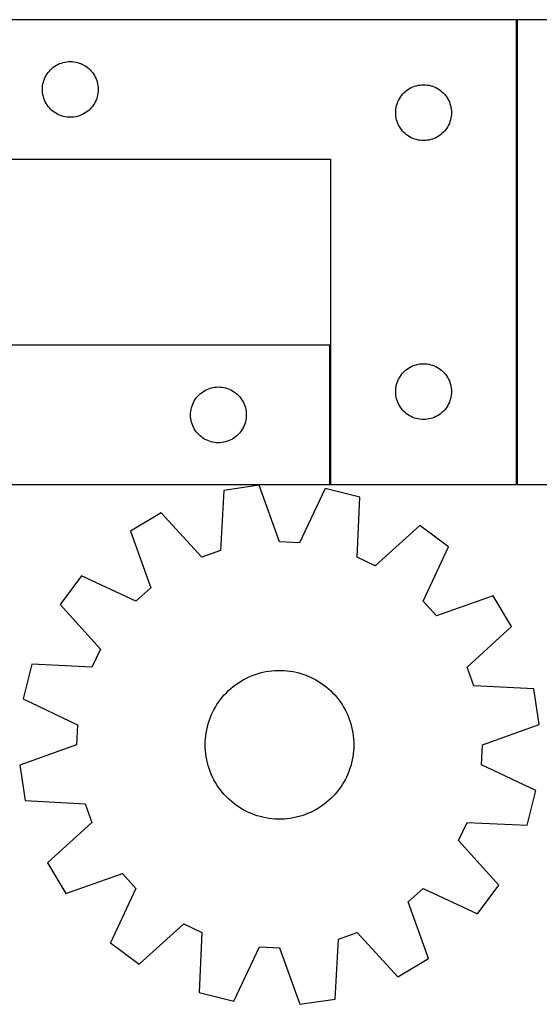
# Model space of a CAD drawing. Header units: millimetres. Extents: x 7 to 1238, y 7 to 2491.
# Tile 29 of 33: x 567 to 735, y 2173 to 2491. Entities that reach past the tile are written whole.
import ezdxf

# ---------------------------------------------------------------- set-up
doc = ezdxf.new("R2010")
doc.units = ezdxf.units.MM
doc.layers.add('COMMON', color=5, linetype='CONTINUOUS', true_color=0x0000ff)
doc.layers.add('CUT', color=7, linetype='CONTINUOUS', true_color=0x000000)

msp = doc.modelspace()

# ---------------------------------------------------------------- linework, layer by layer
at = {"layer": 'COMMON'}
for p, q in [((727.600042, 2341.146408), (727.600042, 2491.146408)), ((667.400036, 2341.146408), (667.400036, 2386.146408))]:
    msp.add_line(p, q, dxfattribs=at)
at = {"layer": 'CUT'}
for p, q in [((727.500036, 2491.146408), (547.500036, 2491.146408)), ((727.500036, 2341.146408), (727.500036, 2491.146408)), ((787.700042, 2491.146408), (727.700042, 2491.146408)), ((727.700042, 2491.146408), (727.700042, 2341.146408)), ((576.733478, 2474.58052), (577.136075, 2475.010369)), ((577.136075, 2475.010369), (577.565924, 2475.412966)), ((577.565924, 2475.412966), (578.021183, 2475.786588)), ((578.021183, 2475.786588), (578.499904, 2476.129635)), ((578.499904, 2476.129635), (579.000036, 2476.440637)), ((579.000036, 2476.440637), (579.519438, 2476.718263)), ((579.519438, 2476.718263), (580.055885, 2476.961324)), ((580.055885, 2476.961324), (580.607081, 2477.168779)), ((580.607081, 2477.168779), (581.170665, 2477.33974)), ((581.170665, 2477.33974), (581.744223, 2477.473476)), ((581.744223, 2477.473476), (582.3253, 2477.569412)), ((582.3253, 2477.569412), (582.911408, 2477.627138)), ((582.911408, 2477.627138), (583.500036, 2477.646408)), ((583.500036, 2477.646408), (584.088664, 2477.627138)), ((584.088664, 2477.627138), (584.674772, 2477.569412)), ((584.674772, 2477.569412), (585.255849, 2477.473476)), ((585.255849, 2477.473476), (585.829407, 2477.33974)), ((585.829407, 2477.33974), (586.392991, 2477.168779)), ((586.392991, 2477.168779), (586.944187, 2476.961324)), ((586.944187, 2476.961324), (587.480634, 2476.718263)), ((587.480634, 2476.718263), (588.000036, 2476.440637)), ((588.000036, 2476.440637), (588.500168, 2476.129635)), ((588.500168, 2476.129635), (588.978889, 2475.786588)), ((588.978889, 2475.786588), (589.434148, 2475.412966)), ((589.434148, 2475.412966), (589.863997, 2475.010369)), ((589.863997, 2475.010369), (590.266594, 2474.58052)), ((574.977665, 2471.539363), (575.18512, 2472.090559)), ((575.18512, 2472.090559), (575.428181, 2472.627006)), ((575.428181, 2472.627006), (575.705807, 2473.146408)), ((575.705807, 2473.146408), (576.016809, 2473.64654)), ((576.016809, 2473.64654), (576.359856, 2474.125261)), ((576.359856, 2474.125261), (576.733478, 2474.58052)), ((590.266594, 2474.58052), (590.640216, 2474.125261)), ((590.640216, 2474.125261), (590.983263, 2473.64654)), ((590.983263, 2473.64654), (591.294265, 2473.146408)), ((591.294265, 2473.146408), (591.571891, 2472.627006)), ((591.571891, 2472.627006), (591.814952, 2472.090559)), ((591.814952, 2472.090559), (592.022407, 2471.539363)), ((574.500036, 2468.646408), (574.519306, 2469.235036)), ((574.519306, 2468.05778), (574.500036, 2468.646408)), ((574.519306, 2469.235036), (574.577032, 2469.821144)), ((574.577032, 2469.821144), (574.672968, 2470.402221)), ((574.672968, 2470.402221), (574.806704, 2470.975779)), ((574.806704, 2470.975779), (574.977665, 2471.539363)), ((592.022407, 2471.539363), (592.193368, 2470.975779)), ((592.193368, 2470.975779), (592.327104, 2470.402221)), ((592.327104, 2470.402221), (592.42304, 2469.821144)), ((592.42304, 2469.821144), (592.480766, 2469.235036)), ((592.480766, 2469.235036), (592.500036, 2468.646408)), ((592.500036, 2468.646408), (592.480766, 2468.05778)), ((692.021183, 2468.286588), (692.499904, 2468.629635)), ((692.499904, 2468.629635), (693.000036, 2468.940637)), ((693.000036, 2468.940637), (693.519438, 2469.218263)), ((693.519438, 2469.218263), (694.055885, 2469.461324)), ((694.055885, 2469.461324), (694.607081, 2469.668779)), ((694.607081, 2469.668779), (695.170665, 2469.83974)), ((695.170665, 2469.83974), (695.744223, 2469.973476)), ((695.744223, 2469.973476), (696.3253, 2470.069412)), ((696.3253, 2470.069412), (696.911408, 2470.127138)), ((696.911408, 2470.127138), (697.500036, 2470.146408)), ((697.500036, 2470.146408), (698.088664, 2470.127138)), ((698.088664, 2470.127138), (698.674772, 2470.069412)), ((698.674772, 2470.069412), (699.255849, 2469.973476)), ((699.255849, 2469.973476), (699.829407, 2469.83974)), ((699.829407, 2469.83974), (700.392991, 2469.668779)), ((700.392991, 2469.668779), (700.944187, 2469.461324)), ((700.944187, 2469.461324), (701.480634, 2469.218263)), ((701.480634, 2469.218263), (702.000036, 2468.940637)), ((702.000036, 2468.940637), (702.500168, 2468.629635)), ((702.500168, 2468.629635), (702.978889, 2468.286588)), ((574.577032, 2467.471672), (574.519306, 2468.05778)), ((574.672968, 2466.890595), (574.577032, 2467.471672)), ((574.806704, 2466.317037), (574.672968, 2466.890595)), ((574.977665, 2465.753453), (574.806704, 2466.317037)), ((575.18512, 2465.202257), (574.977665, 2465.753453)), ((592.022407, 2465.753453), (591.814952, 2465.202257)), ((592.193368, 2466.317037), (592.022407, 2465.753453)), ((592.327104, 2466.890595), (592.193368, 2466.317037)), ((592.42304, 2467.471672), (592.327104, 2466.890595)), ((592.480766, 2468.05778), (592.42304, 2467.471672)), ((689.428181, 2465.127006), (689.705807, 2465.646408)), ((689.705807, 2465.646408), (690.016809, 2466.14654)), ((690.016809, 2466.14654), (690.359856, 2466.625261)), ((690.359856, 2466.625261), (690.733478, 2467.08052)), ((690.733478, 2467.08052), (691.136075, 2467.510369)), ((691.136075, 2467.510369), (691.565924, 2467.912966)), ((691.565924, 2467.912966), (692.021183, 2468.286588)), ((702.978889, 2468.286588), (703.434148, 2467.912966)), ((703.434148, 2467.912966), (703.863997, 2467.510369)), ((703.863997, 2467.510369), (704.266594, 2467.08052)), ((704.266594, 2467.08052), (704.640216, 2466.625261)), ((704.640216, 2466.625261), (704.983263, 2466.14654)), ((704.983263, 2466.14654), (705.294265, 2465.646408)), ((705.294265, 2465.646408), (705.571891, 2465.127006)), ((575.428181, 2464.66581), (575.18512, 2465.202257)), ((575.705807, 2464.146408), (575.428181, 2464.66581)), ((576.016809, 2463.646276), (575.705807, 2464.146408)), ((576.359856, 2463.167555), (576.016809, 2463.646276)), ((576.733478, 2462.712296), (576.359856, 2463.167555)), ((577.136075, 2462.282447), (576.733478, 2462.712296)), ((577.565924, 2461.87985), (577.136075, 2462.282447)), ((589.863997, 2462.282447), (589.434148, 2461.87985)), ((590.266594, 2462.712296), (589.863997, 2462.282447)), ((590.640216, 2463.167555), (590.266594, 2462.712296)), ((590.983263, 2463.646276), (590.640216, 2463.167555)), ((591.294265, 2464.146408), (590.983263, 2463.646276)), ((591.571891, 2464.66581), (591.294265, 2464.146408)), ((591.814952, 2465.202257), (591.571891, 2464.66581)), ((688.519306, 2461.735036), (688.577032, 2462.321144)), ((688.577032, 2462.321144), (688.672968, 2462.902221)), ((688.672968, 2462.902221), (688.806704, 2463.475779)), ((688.806704, 2463.475779), (688.977665, 2464.039363)), ((688.977665, 2464.039363), (689.18512, 2464.590559)), ((689.18512, 2464.590559), (689.428181, 2465.127006)), ((705.571891, 2465.127006), (705.814952, 2464.590559)), ((705.814952, 2464.590559), (706.022407, 2464.039363)), ((706.022407, 2464.039363), (706.193368, 2463.475779)), ((706.193368, 2463.475779), (706.327104, 2462.902221)), ((706.327104, 2462.902221), (706.42304, 2462.321144)), ((706.42304, 2462.321144), (706.480766, 2461.735036)), ((578.021183, 2461.506228), (577.565924, 2461.87985)), ((578.499904, 2461.163181), (578.021183, 2461.506228)), ((579.000036, 2460.852179), (578.499904, 2461.163181)), ((579.519438, 2460.574553), (579.000036, 2460.852179)), ((580.055885, 2460.331492), (579.519438, 2460.574553)), ((580.607081, 2460.124037), (580.055885, 2460.331492)), ((581.170665, 2459.953076), (580.607081, 2460.124037)), ((581.744223, 2459.81934), (581.170665, 2459.953076)), ((582.3253, 2459.723404), (581.744223, 2459.81934)), ((582.911408, 2459.665678), (582.3253, 2459.723404)), ((583.500036, 2459.646408), (582.911408, 2459.665678)), ((584.088664, 2459.665678), (583.500036, 2459.646408)), ((584.674772, 2459.723404), (584.088664, 2459.665678)), ((585.255849, 2459.81934), (584.674772, 2459.723404)), ((585.829407, 2459.953076), (585.255849, 2459.81934)), ((586.392991, 2460.124037), (585.829407, 2459.953076)), ((586.944187, 2460.331492), (586.392991, 2460.124037)), ((587.480634, 2460.574553), (586.944187, 2460.331492)), ((588.000036, 2460.852179), (587.480634, 2460.574553)), ((588.500168, 2461.163181), (588.000036, 2460.852179)), ((588.978889, 2461.506228), (588.500168, 2461.163181)), ((589.434148, 2461.87985), (588.978889, 2461.506228)), ((688.500036, 2461.146408), (688.519306, 2461.735036)), ((688.519306, 2460.55778), (688.500036, 2461.146408)), ((688.577032, 2459.971672), (688.519306, 2460.55778)), ((688.672968, 2459.390595), (688.577032, 2459.971672)), ((688.806704, 2458.817037), (688.672968, 2459.390595)), ((706.327104, 2459.390595), (706.193368, 2458.817037)), ((706.42304, 2459.971672), (706.327104, 2459.390595)), ((706.480766, 2460.55778), (706.42304, 2459.971672)), ((706.480766, 2461.735036), (706.500036, 2461.146408)), ((706.500036, 2461.146408), (706.480766, 2460.55778)), ((688.977665, 2458.253453), (688.806704, 2458.817037)), ((689.18512, 2457.702257), (688.977665, 2458.253453)), ((689.428181, 2457.16581), (689.18512, 2457.702257)), ((689.705807, 2456.646408), (689.428181, 2457.16581)), ((690.016809, 2456.146276), (689.705807, 2456.646408)), ((690.359856, 2455.667555), (690.016809, 2456.146276)), ((704.983263, 2456.146276), (704.640216, 2455.667555)), ((705.294265, 2456.646408), (704.983263, 2456.146276)), ((705.571891, 2457.16581), (705.294265, 2456.646408)), ((705.814952, 2457.702257), (705.571891, 2457.16581)), ((706.022407, 2458.253453), (705.814952, 2457.702257)), ((706.193368, 2458.817037), (706.022407, 2458.253453)), ((690.733478, 2455.212296), (690.359856, 2455.667555)), ((691.136075, 2454.782447), (690.733478, 2455.212296)), ((691.565924, 2454.37985), (691.136075, 2454.782447)), ((692.021183, 2454.006228), (691.565924, 2454.37985)), ((692.499904, 2453.663181), (692.021183, 2454.006228)), ((693.000036, 2453.352179), (692.499904, 2453.663181)), ((693.519438, 2453.074553), (693.000036, 2453.352179)), ((694.055885, 2452.831492), (693.519438, 2453.074553)), ((694.607081, 2452.624037), (694.055885, 2452.831492)), ((695.170665, 2452.453076), (694.607081, 2452.624037)), ((700.392991, 2452.624037), (699.829407, 2452.453076)), ((700.944187, 2452.831492), (700.392991, 2452.624037)), ((701.480634, 2453.074553), (700.944187, 2452.831492)), ((702.000036, 2453.352179), (701.480634, 2453.074553)), ((702.500168, 2453.663181), (702.000036, 2453.352179)), ((702.978889, 2454.006228), (702.500168, 2453.663181)), ((703.434148, 2454.37985), (702.978889, 2454.006228)), ((703.863997, 2454.782447), (703.434148, 2454.37985)), ((704.266594, 2455.212296), (703.863997, 2454.782447)), ((704.640216, 2455.667555), (704.266594, 2455.212296)), ((695.744223, 2452.31934), (695.170665, 2452.453076)), ((696.3253, 2452.223404), (695.744223, 2452.31934)), ((696.911408, 2452.165678), (696.3253, 2452.223404)), ((697.500036, 2452.146408), (696.911408, 2452.165678)), ((698.088664, 2452.165678), (697.500036, 2452.146408)), ((698.674772, 2452.223404), (698.088664, 2452.165678)), ((699.255849, 2452.31934), (698.674772, 2452.223404)), ((699.829407, 2452.453076), (699.255849, 2452.31934)), ((547.500036, 2446.146408), (667.500036, 2446.146408)), ((667.500036, 2446.146408), (667.500036, 2341.146408)), ((667.30003, 2386.146408), (547.30003, 2386.146408)), ((667.30003, 2341.146408), (667.30003, 2386.146408)), ((693.519438, 2379.218263), (694.055885, 2379.461324)), ((694.055885, 2379.461324), (694.607081, 2379.668779)), ((694.607081, 2379.668779), (695.170665, 2379.83974)), ((695.170665, 2379.83974), (695.744223, 2379.973476)), ((695.744223, 2379.973476), (696.3253, 2380.069412)), ((696.3253, 2380.069412), (696.911408, 2380.127138)), ((696.911408, 2380.127138), (697.500036, 2380.146408)), ((697.500036, 2380.146408), (698.088664, 2380.127138)), ((698.088664, 2380.127138), (698.674772, 2380.069412)), ((698.674772, 2380.069412), (699.255849, 2379.973476)), ((699.255849, 2379.973476), (699.829407, 2379.83974)), ((699.829407, 2379.83974), (700.392991, 2379.668779)), ((700.392991, 2379.668779), (700.944187, 2379.461324)), ((700.944187, 2379.461324), (701.480634, 2379.218263)), ((690.016809, 2376.14654), (690.359856, 2376.625261)), ((690.359856, 2376.625261), (690.733478, 2377.08052)), ((690.733478, 2377.08052), (691.136075, 2377.510369)), ((691.136075, 2377.510369), (691.565924, 2377.912966)), ((691.565924, 2377.912966), (692.021183, 2378.286588)), ((692.021183, 2378.286588), (692.499904, 2378.629635)), ((692.499904, 2378.629635), (693.000036, 2378.940637)), ((693.000036, 2378.940637), (693.519438, 2379.218263)), ((701.480634, 2379.218263), (702.000036, 2378.940637)), ((702.000036, 2378.940637), (702.500168, 2378.629635)), ((702.500168, 2378.629635), (702.978889, 2378.286588)), ((702.978889, 2378.286588), (703.434148, 2377.912966)), ((703.434148, 2377.912966), (703.863997, 2377.510369)), ((703.863997, 2377.510369), (704.266594, 2377.08052)), ((704.266594, 2377.08052), (704.640216, 2376.625261)), ((704.640216, 2376.625261), (704.983263, 2376.14654)), ((688.672968, 2372.902221), (688.806704, 2373.475779)), ((688.806704, 2373.475779), (688.977665, 2374.039363)), ((688.977665, 2374.039363), (689.18512, 2374.590559)), ((689.18512, 2374.590559), (689.428181, 2375.127006)), ((689.428181, 2375.127006), (689.705807, 2375.646408)), ((689.705807, 2375.646408), (690.016809, 2376.14654)), ((704.983263, 2376.14654), (705.294265, 2375.646408)), ((705.294265, 2375.646408), (705.571891, 2375.127006)), ((705.571891, 2375.127006), (705.814952, 2374.590559)), ((705.814952, 2374.590559), (706.022407, 2374.039363)), ((706.022407, 2374.039363), (706.193368, 2373.475779)), ((706.193368, 2373.475779), (706.327104, 2372.902221)), ((624.533472, 2369.58052), (624.936069, 2370.010369)), ((624.936069, 2370.010369), (625.365918, 2370.412966)), ((625.365918, 2370.412966), (625.821177, 2370.786588)), ((625.821177, 2370.786588), (626.299898, 2371.129635)), ((626.299898, 2371.129635), (626.80003, 2371.440637)), ((626.80003, 2371.440637), (627.319432, 2371.718263)), ((627.319432, 2371.718263), (627.855879, 2371.961324)), ((627.855879, 2371.961324), (628.407075, 2372.168779)), ((628.407075, 2372.168779), (628.970659, 2372.33974)), ((628.970659, 2372.33974), (629.544217, 2372.473476)), ((629.544217, 2372.473476), (630.125294, 2372.569412)), ((630.125294, 2372.569412), (630.711402, 2372.627138)), ((630.711402, 2372.627138), (631.30003, 2372.646408)), ((631.30003, 2372.646408), (631.888658, 2372.627138)), ((631.888658, 2372.627138), (632.474766, 2372.569412)), ((632.474766, 2372.569412), (633.055843, 2372.473476)), ((633.055843, 2372.473476), (633.629401, 2372.33974)), ((633.629401, 2372.33974), (634.192985, 2372.168779)), ((634.192985, 2372.168779), (634.744181, 2371.961324)), ((634.744181, 2371.961324), (635.280628, 2371.718263)), ((635.280628, 2371.718263), (635.80003, 2371.440637)), ((635.80003, 2371.440637), (636.300162, 2371.129635)), ((636.300162, 2371.129635), (636.778883, 2370.786588)), ((636.778883, 2370.786588), (637.234142, 2370.412966)), ((637.234142, 2370.412966), (637.663991, 2370.010369)), ((637.663991, 2370.010369), (638.066588, 2369.58052)), ((688.500036, 2371.146408), (688.519306, 2371.735036)), ((688.519306, 2370.55778), (688.500036, 2371.146408)), ((688.519306, 2371.735036), (688.577032, 2372.321144)), ((688.577032, 2369.971672), (688.519306, 2370.55778)), ((688.577032, 2372.321144), (688.672968, 2372.902221)), ((688.672968, 2369.390595), (688.577032, 2369.971672)), ((706.327104, 2372.902221), (706.42304, 2372.321144)), ((706.42304, 2369.971672), (706.327104, 2369.390595)), ((706.42304, 2372.321144), (706.480766, 2371.735036)), ((706.480766, 2370.55778), (706.42304, 2369.971672)), ((706.480766, 2371.735036), (706.500036, 2371.146408)), ((706.500036, 2371.146408), (706.480766, 2370.55778)), ((622.777659, 2366.539363), (622.985114, 2367.090559)), ((622.985114, 2367.090559), (623.228175, 2367.627006)), ((623.228175, 2367.627006), (623.505801, 2368.146408)), ((623.505801, 2368.146408), (623.816803, 2368.64654)), ((623.816803, 2368.64654), (624.15985, 2369.125261)), ((624.15985, 2369.125261), (624.533472, 2369.58052)), ((638.066588, 2369.58052), (638.44021, 2369.125261)), ((638.44021, 2369.125261), (638.783257, 2368.64654)), ((638.783257, 2368.64654), (639.094259, 2368.146408)), ((639.094259, 2368.146408), (639.371885, 2367.627006)), ((639.371885, 2367.627006), (639.614946, 2367.090559)), ((639.614946, 2367.090559), (639.822401, 2366.539363)), ((688.806704, 2368.817037), (688.672968, 2369.390595)), ((688.977665, 2368.253453), (688.806704, 2368.817037)), ((689.18512, 2367.702257), (688.977665, 2368.253453)), ((689.428181, 2367.16581), (689.18512, 2367.702257)), ((689.705807, 2366.646408), (689.428181, 2367.16581)), ((705.571891, 2367.16581), (705.294265, 2366.646408)), ((705.814952, 2367.702257), (705.571891, 2367.16581)), ((706.022407, 2368.253453), (705.814952, 2367.702257)), ((706.193368, 2368.817037), (706.022407, 2368.253453)), ((706.327104, 2369.390595), (706.193368, 2368.817037)), ((622.30003, 2363.646408), (622.3193, 2364.235036)), ((622.3193, 2363.05778), (622.30003, 2363.646408)), ((622.3193, 2364.235036), (622.377026, 2364.821144)), ((622.377026, 2364.821144), (622.472962, 2365.402221)), ((622.472962, 2365.402221), (622.606698, 2365.975779)), ((622.606698, 2365.975779), (622.777659, 2366.539363)), ((639.822401, 2366.539363), (639.993362, 2365.975779)), ((639.993362, 2365.975779), (640.127098, 2365.402221)), ((640.127098, 2365.402221), (640.223034, 2364.821144)), ((640.223034, 2364.821144), (640.28076, 2364.235036)), ((640.28076, 2364.235036), (640.30003, 2363.646408)), ((640.30003, 2363.646408), (640.28076, 2363.05778)), ((690.016809, 2366.146276), (689.705807, 2366.646408)), ((690.359856, 2365.667555), (690.016809, 2366.146276)), ((690.733478, 2365.212296), (690.359856, 2365.667555)), ((691.136075, 2364.782447), (690.733478, 2365.212296)), ((691.565924, 2364.37985), (691.136075, 2364.782447)), ((692.021183, 2364.006228), (691.565924, 2364.37985)), ((692.499904, 2363.663181), (692.021183, 2364.006228)), ((693.000036, 2363.352179), (692.499904, 2363.663181)), ((702.500168, 2363.663181), (702.000036, 2363.352179)), ((702.978889, 2364.006228), (702.500168, 2363.663181)), ((703.434148, 2364.37985), (702.978889, 2364.006228)), ((703.863997, 2364.782447), (703.434148, 2364.37985)), ((704.266594, 2365.212296), (703.863997, 2364.782447)), ((704.640216, 2365.667555), (704.266594, 2365.212296)), ((704.983263, 2366.146276), (704.640216, 2365.667555)), ((705.294265, 2366.646408), (704.983263, 2366.146276)), ((622.377026, 2362.471672), (622.3193, 2363.05778)), ((622.472962, 2361.890595), (622.377026, 2362.471672)), ((622.606698, 2361.317037), (622.472962, 2361.890595)), ((622.777659, 2360.753453), (622.606698, 2361.317037)), ((622.985114, 2360.202257), (622.777659, 2360.753453)), ((639.822401, 2360.753453), (639.614946, 2360.202257)), ((639.993362, 2361.317037), (639.822401, 2360.753453)), ((640.127098, 2361.890595), (639.993362, 2361.317037)), ((640.223034, 2362.471672), (640.127098, 2361.890595)), ((640.28076, 2363.05778), (640.223034, 2362.471672)), ((693.519438, 2363.074553), (693.000036, 2363.352179)), ((694.055885, 2362.831492), (693.519438, 2363.074553)), ((694.607081, 2362.624037), (694.055885, 2362.831492)), ((695.170665, 2362.453076), (694.607081, 2362.624037)), ((695.744223, 2362.31934), (695.170665, 2362.453076)), ((696.3253, 2362.223404), (695.744223, 2362.31934)), ((696.911408, 2362.165678), (696.3253, 2362.223404)), ((697.500036, 2362.146408), (696.911408, 2362.165678)), ((698.088664, 2362.165678), (697.500036, 2362.146408)), ((698.674772, 2362.223404), (698.088664, 2362.165678)), ((699.255849, 2362.31934), (698.674772, 2362.223404)), ((699.829407, 2362.453076), (699.255849, 2362.31934)), ((700.392991, 2362.624037), (699.829407, 2362.453076)), ((700.944187, 2362.831492), (700.392991, 2362.624037)), ((701.480634, 2363.074553), (700.944187, 2362.831492)), ((702.000036, 2363.352179), (701.480634, 2363.074553)), ((623.228175, 2359.66581), (622.985114, 2360.202257)), ((623.505801, 2359.146408), (623.228175, 2359.66581)), ((623.816803, 2358.646276), (623.505801, 2359.146408)), ((624.15985, 2358.167555), (623.816803, 2358.646276)), ((624.533472, 2357.712296), (624.15985, 2358.167555)), ((624.936069, 2357.282447), (624.533472, 2357.712296)), ((625.365918, 2356.87985), (624.936069, 2357.282447)), ((637.663991, 2357.282447), (637.234142, 2356.87985)), ((638.066588, 2357.712296), (637.663991, 2357.282447)), ((638.44021, 2358.167555), (638.066588, 2357.712296)), ((638.783257, 2358.646276), (638.44021, 2358.167555)), ((639.094259, 2359.146408), (638.783257, 2358.646276)), ((639.371885, 2359.66581), (639.094259, 2359.146408)), ((639.614946, 2360.202257), (639.371885, 2359.66581)), ((625.821177, 2356.506228), (625.365918, 2356.87985)), ((626.299898, 2356.163181), (625.821177, 2356.506228)), ((626.80003, 2355.852179), (626.299898, 2356.163181)), ((627.319432, 2355.574553), (626.80003, 2355.852179)), ((627.855879, 2355.331492), (627.319432, 2355.574553)), ((628.407075, 2355.124037), (627.855879, 2355.331492)), ((628.970659, 2354.953076), (628.407075, 2355.124037)), ((629.544217, 2354.81934), (628.970659, 2354.953076)), ((630.125294, 2354.723404), (629.544217, 2354.81934)), ((630.711402, 2354.665678), (630.125294, 2354.723404)), ((631.30003, 2354.646408), (630.711402, 2354.665678)), ((631.888658, 2354.665678), (631.30003, 2354.646408)), ((632.474766, 2354.723404), (631.888658, 2354.665678)), ((633.055843, 2354.81934), (632.474766, 2354.723404)), ((633.629401, 2354.953076), (633.055843, 2354.81934)), ((634.192985, 2355.124037), (633.629401, 2354.953076)), ((634.744181, 2355.331492), (634.192985, 2355.124037)), ((635.280628, 2355.574553), (634.744181, 2355.331492)), ((635.80003, 2355.852179), (635.280628, 2355.574553)), ((636.300162, 2356.163181), (635.80003, 2355.852179)), ((636.778883, 2356.506228), (636.300162, 2356.163181)), ((637.234142, 2356.87985), (636.778883, 2356.506228)), ((487.30003, 2341.146408), (667.30003, 2341.146408)), ((633.003341, 2339.25368), (631.985858, 2319.904077)), ((644.414746, 2340.946402), (633.003341, 2339.25368)), ((651.00531, 2322.725346), (644.414746, 2340.946402)), ((665.772198, 2339.897178), (657.427393, 2322.409849)), ((676.962738, 2337.094093), (665.772198, 2339.897178)), ((667.500036, 2341.146408), (727.500036, 2341.146408)), ((727.700042, 2341.146408), (907.700042, 2341.146408)), ((676.078729, 2317.737933), (676.962738, 2337.094093)), ((612.870108, 2332.049894), (602.975121, 2326.119067)), ((625.931892, 2317.737933), (612.870108, 2332.049894)), ((602.975121, 2326.119067), (609.439862, 2307.852991)), ((696.292929, 2327.951594), (681.891224, 2314.988827)), ((705.558946, 2321.079447), (696.292929, 2327.951594)), ((657.427393, 2322.409849), (651.00531, 2322.725346)), ((631.985858, 2319.904077), (625.931892, 2317.737933)), ((697.334946, 2303.534982), (705.558946, 2321.079447)), ((681.891224, 2314.988827), (676.078729, 2317.737933)), ((587.131209, 2311.758982), (580.259062, 2302.492965)), ((604.675674, 2303.534982), (587.131209, 2311.758982)), ((609.439862, 2307.852991), (604.675674, 2303.534982)), ((701.652955, 2298.770794), (697.334946, 2303.534982)), ((719.919031, 2305.235535), (701.652955, 2298.770794)), ((725.849858, 2295.340548), (719.919031, 2305.235535)), ((580.259062, 2302.492965), (593.221829, 2288.09126)), ((711.537897, 2282.278765), (725.849858, 2295.340548)), ((593.221829, 2288.09126), (590.472723, 2282.278765)), ((571.116563, 2283.162774), (568.313478, 2271.972234)), ((590.472723, 2282.278765), (571.116563, 2283.162774)), ((646.623634, 2280.801975), (647.589754, 2280.961061)), ((647.589754, 2280.961061), (648.561558, 2281.080607)), ((648.561558, 2281.080607), (649.53743, 2281.160415)), ((649.53743, 2281.160415), (650.515745, 2281.200352)), ((650.515745, 2281.200352), (651.494875, 2281.200352)), ((651.494875, 2281.200352), (652.47319, 2281.160415)), ((652.47319, 2281.160415), (653.449062, 2281.080607)), ((653.449062, 2281.080607), (654.420866, 2280.961061)), ((654.420866, 2280.961061), (655.386986, 2280.801975)), ((713.704041, 2276.224798), (711.537897, 2282.278765)), ((638.444478, 2277.655909), (639.289081, 2278.151228)), ((639.289081, 2278.151228), (640.153184, 2278.611685)), ((640.153184, 2278.611685), (641.03535, 2279.036514)), ((641.03535, 2279.036514), (641.934109, 2279.425007)), ((641.934109, 2279.425007), (642.847967, 2279.776517)), ((642.847967, 2279.776517), (643.775401, 2280.09046)), ((643.775401, 2280.09046), (644.71487, 2280.366312)), ((644.71487, 2280.366312), (645.664808, 2280.603616)), ((645.664808, 2280.603616), (646.623634, 2280.801975)), ((655.386986, 2280.801975), (656.345812, 2280.603616)), ((656.345812, 2280.603616), (657.29575, 2280.366312)), ((657.29575, 2280.366312), (658.235219, 2280.09046)), ((658.235219, 2280.09046), (659.162653, 2279.776517)), ((659.162653, 2279.776517), (660.076511, 2279.425007)), ((660.076511, 2279.425007), (660.97527, 2279.036514)), ((660.97527, 2279.036514), (661.857436, 2278.611685)), ((661.857436, 2278.611685), (662.721539, 2278.151228)), ((662.721539, 2278.151228), (663.566142, 2277.655909)), ((633.862534, 2274.00193), (634.561909, 2274.687181)), ((634.561909, 2274.687181), (635.288652, 2275.343336)), ((635.288652, 2275.343336), (636.041555, 2275.969302)), ((636.041555, 2275.969302), (636.819363, 2276.564037)), ((636.819363, 2276.564037), (637.620782, 2277.126551)), ((637.620782, 2277.126551), (638.444478, 2277.655909)), ((663.566142, 2277.655909), (664.389838, 2277.126551)), ((664.389838, 2277.126551), (665.191257, 2276.564037)), ((665.191257, 2276.564037), (665.969065, 2275.969302)), ((665.969065, 2275.969302), (666.721968, 2275.343336)), ((666.721968, 2275.343336), (667.448711, 2274.687181)), ((667.448711, 2274.687181), (668.148086, 2274.00193)), ((733.053644, 2275.207315), (713.704041, 2276.224798)), ((734.746366, 2263.79591), (733.053644, 2275.207315)), ((568.313478, 2271.972234), (585.800807, 2263.627429)), ((631.361275, 2270.993453), (631.94002, 2271.78323)), ((631.94002, 2271.78323), (632.550497, 2272.548745)), ((632.550497, 2272.548745), (633.191691, 2273.288722)), ((633.191691, 2273.288722), (633.862534, 2274.00193)), ((668.148086, 2274.00193), (668.818929, 2273.288722)), ((668.818929, 2273.288722), (669.460123, 2272.548745)), ((669.460123, 2272.548745), (670.0706, 2271.78323)), ((670.0706, 2271.78323), (670.649345, 2270.993453)), ((629.382057, 2267.618556), (629.824792, 2268.491872)), ((629.824792, 2268.491872), (630.30278, 2269.346403)), ((630.30278, 2269.346403), (630.815225, 2270.180726)), ((630.815225, 2270.180726), (631.361275, 2270.993453)), ((670.649345, 2270.993453), (671.195395, 2270.180726)), ((671.195395, 2270.180726), (671.70784, 2269.346403)), ((671.70784, 2269.346403), (672.185828, 2268.491872)), ((672.185828, 2268.491872), (672.628563, 2267.618556)), ((628.272438, 2264.900573), (628.605234, 2265.821411)), ((628.605234, 2265.821411), (628.975312, 2266.727908)), ((628.975312, 2266.727908), (629.382057, 2267.618556)), ((672.628563, 2267.618556), (673.035308, 2266.727908)), ((673.035308, 2266.727908), (673.405387, 2265.821411)), ((673.405387, 2265.821411), (673.738182, 2264.900573)), ((585.800807, 2263.627429), (585.48531, 2257.205346)), ((627.324211, 2261.104773), (627.50297, 2262.067447)), ((627.50297, 2262.067447), (627.720847, 2263.022028)), ((627.720847, 2263.022028), (627.977479, 2263.966927)), ((627.977479, 2263.966927), (628.272438, 2264.900573)), ((673.738182, 2264.900573), (674.033141, 2263.966927)), ((674.033141, 2263.966927), (674.289773, 2263.022028)), ((674.289773, 2263.022028), (674.50765, 2262.067447)), ((674.50765, 2262.067447), (674.686409, 2261.104773)), ((716.52531, 2257.205346), (734.746366, 2263.79591)), ((627.025283, 2258.184272), (627.085168, 2259.161569)), ((627.085168, 2259.161569), (627.184866, 2260.13561)), ((627.184866, 2260.13561), (627.324211, 2261.104773)), ((674.686409, 2261.104773), (674.825754, 2260.13561)), ((674.825754, 2260.13561), (674.925452, 2259.161569)), ((674.925452, 2259.161569), (674.985337, 2258.184272)), ((585.48531, 2257.205346), (567.264254, 2250.614782)), ((627.00531, 2257.205346), (627.025283, 2258.184272)), ((627.025283, 2256.22642), (627.00531, 2257.205346)), ((627.085168, 2255.249123), (627.025283, 2256.22642)), ((674.985337, 2256.22642), (674.925452, 2255.249123)), ((674.985337, 2258.184272), (675.00531, 2257.205346)), ((675.00531, 2257.205346), (674.985337, 2256.22642)), ((716.209813, 2250.783263), (716.52531, 2257.205346)), ((627.184866, 2254.275082), (627.085168, 2255.249123)), ((627.324211, 2253.305919), (627.184866, 2254.275082)), ((627.50297, 2252.343245), (627.324211, 2253.305919)), ((674.686409, 2253.305919), (674.50765, 2252.343245)), ((674.825754, 2254.275082), (674.686409, 2253.305919)), ((674.925452, 2255.249123), (674.825754, 2254.275082)), ((567.264254, 2250.614782), (568.956976, 2239.203377)), ((627.720847, 2251.388664), (627.50297, 2252.343245)), ((627.977479, 2250.443765), (627.720847, 2251.388664)), ((628.272438, 2249.510119), (627.977479, 2250.443765)), ((628.605234, 2248.589281), (628.272438, 2249.510119)), ((673.738182, 2249.510119), (673.405387, 2248.589281)), ((674.033141, 2250.443765), (673.738182, 2249.510119)), ((674.289773, 2251.388664), (674.033141, 2250.443765)), ((674.50765, 2252.343245), (674.289773, 2251.388664)), ((733.697142, 2242.438459), (716.209813, 2250.783263)), ((628.975312, 2247.682784), (628.605234, 2248.589281)), ((629.382057, 2246.792136), (628.975312, 2247.682784)), ((629.824792, 2245.91882), (629.382057, 2246.792136)), ((672.628563, 2246.792136), (672.185828, 2245.91882)), ((673.035308, 2247.682784), (672.628563, 2246.792136)), ((673.405387, 2248.589281), (673.035308, 2247.682784)), ((630.30278, 2245.06429), (629.824792, 2245.91882)), ((630.815225, 2244.229966), (630.30278, 2245.06429)), ((631.361275, 2243.41724), (630.815225, 2244.229966)), ((631.94002, 2242.627462), (631.361275, 2243.41724)), ((670.649345, 2243.41724), (670.0706, 2242.627462)), ((671.195395, 2244.229966), (670.649345, 2243.41724)), ((671.70784, 2245.06429), (671.195395, 2244.229966)), ((672.185828, 2245.91882), (671.70784, 2245.06429)), ((632.550497, 2241.861947), (631.94002, 2242.627462)), ((633.191691, 2241.12197), (632.550497, 2241.861947)), ((633.862534, 2240.408762), (633.191691, 2241.12197)), ((634.561909, 2239.723511), (633.862534, 2240.408762)), ((635.288652, 2239.067356), (634.561909, 2239.723511)), ((667.448711, 2239.723511), (666.721968, 2239.067356)), ((668.148086, 2240.408762), (667.448711, 2239.723511)), ((668.818929, 2241.12197), (668.148086, 2240.408762)), ((669.460123, 2241.861947), (668.818929, 2241.12197)), ((670.0706, 2242.627462), (669.460123, 2241.861947)), ((730.894057, 2231.247919), (733.697142, 2242.438459)), ((568.956976, 2239.203377), (588.306579, 2238.185894)), ((588.306579, 2238.185894), (590.472723, 2232.131928)), ((636.041555, 2238.44139), (635.288652, 2239.067356)), ((636.819363, 2237.846655), (636.041555, 2238.44139)), ((637.620782, 2237.284141), (636.819363, 2237.846655)), ((638.444478, 2236.754783), (637.620782, 2237.284141)), ((639.289081, 2236.259464), (638.444478, 2236.754783)), ((663.566142, 2236.754783), (662.721539, 2236.259464)), ((664.389838, 2237.284141), (663.566142, 2236.754783)), ((665.191257, 2237.846655), (664.389838, 2237.284141)), ((665.969065, 2238.44139), (665.191257, 2237.846655)), ((666.721968, 2239.067356), (665.969065, 2238.44139)), ((640.153184, 2235.799007), (639.289081, 2236.259464)), ((641.03535, 2235.374178), (640.153184, 2235.799007)), ((641.934109, 2234.985685), (641.03535, 2235.374178)), ((642.847967, 2234.634175), (641.934109, 2234.985685)), ((643.775401, 2234.320232), (642.847967, 2234.634175)), ((644.71487, 2234.04438), (643.775401, 2234.320232)), ((645.664808, 2233.807076), (644.71487, 2234.04438)), ((646.623634, 2233.608717), (645.664808, 2233.807076)), ((647.589754, 2233.449631), (646.623634, 2233.608717)), ((648.561558, 2233.330085), (647.589754, 2233.449631)), ((649.53743, 2233.250277), (648.561558, 2233.330085)), ((653.449062, 2233.330085), (652.47319, 2233.250277)), ((654.420866, 2233.449631), (653.449062, 2233.330085)), ((655.386986, 2233.608717), (654.420866, 2233.449631)), ((656.345812, 2233.807076), (655.386986, 2233.608717)), ((657.29575, 2234.04438), (656.345812, 2233.807076)), ((658.235219, 2234.320232), (657.29575, 2234.04438)), ((659.162653, 2234.634175), (658.235219, 2234.320232)), ((660.076511, 2234.985685), (659.162653, 2234.634175)), ((660.97527, 2235.374178), (660.076511, 2234.985685)), ((661.857436, 2235.799007), (660.97527, 2235.374178)), ((662.721539, 2236.259464), (661.857436, 2235.799007)), ((590.472723, 2232.131928), (576.160762, 2219.070144)), ((650.515745, 2233.21034), (649.53743, 2233.250277)), ((651.494875, 2233.21034), (650.515745, 2233.21034)), ((652.47319, 2233.250277), (651.494875, 2233.21034)), ((708.788791, 2226.319432), (711.537897, 2232.131928)), ((711.537897, 2232.131928), (730.894057, 2231.247919)), ((721.751558, 2211.917727), (708.788791, 2226.319432)), ((576.160762, 2219.070144), (582.091589, 2209.175157)), ((582.091589, 2209.175157), (600.357665, 2215.639898)), ((600.357665, 2215.639898), (604.675674, 2210.87571)), ((714.879411, 2202.65171), (721.751558, 2211.917727)), ((604.675674, 2210.87571), (596.451674, 2193.331245)), ((692.570758, 2206.557701), (697.334946, 2210.87571)), ((697.334946, 2210.87571), (714.879411, 2202.65171)), ((699.035499, 2188.291625), (692.570758, 2206.557701)), ((605.717691, 2186.459098), (620.119396, 2199.421865)), ((620.119396, 2199.421865), (625.931892, 2196.672759)), ((625.931892, 2196.672759), (625.047883, 2177.316599)), ((670.024762, 2194.506615), (676.078729, 2196.672759)), ((676.078729, 2196.672759), (689.140512, 2182.360798)), ((596.451674, 2193.331245), (605.717691, 2186.459098)), ((669.007279, 2175.157012), (670.024762, 2194.506615)), ((636.238423, 2174.513514), (644.583227, 2192.000843)), ((644.583227, 2192.000843), (651.00531, 2191.685346)), ((651.00531, 2191.685346), (657.595874, 2173.46429)), ((689.140512, 2182.360798), (699.035499, 2188.291625)), ((625.047883, 2177.316599), (636.238423, 2174.513514)), ((657.595874, 2173.46429), (669.007279, 2175.157012))]:
    msp.add_line(p, q, dxfattribs=at)

doc.saveas('drawing.dxf')
